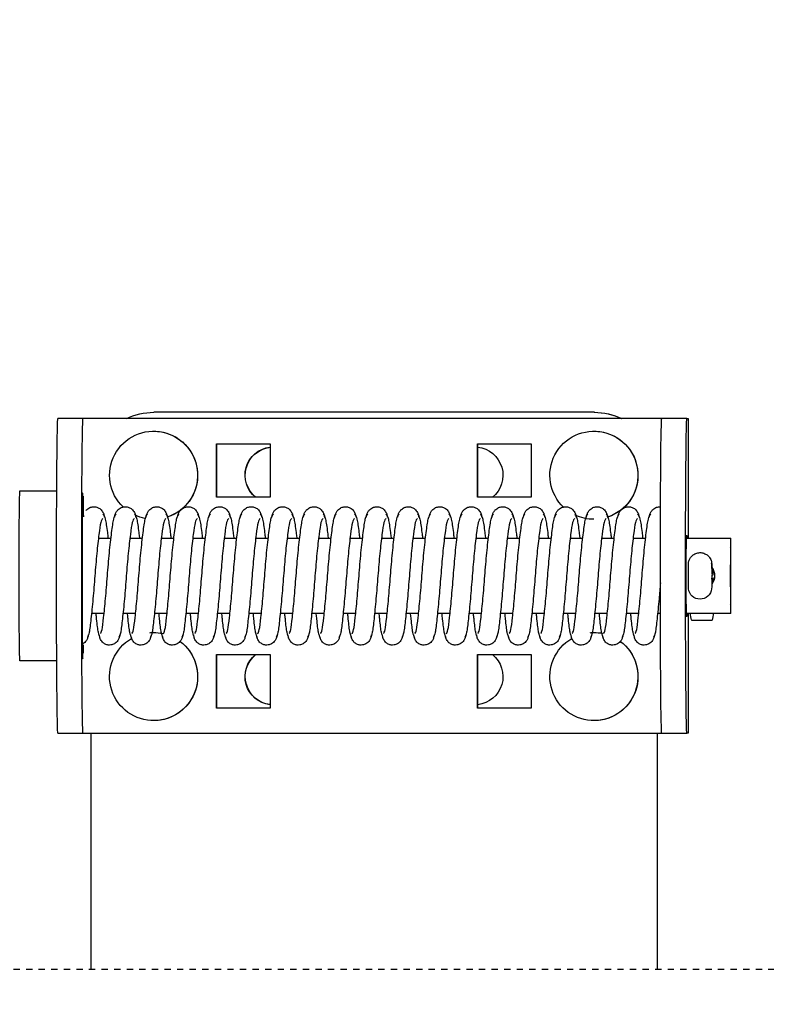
# Model space of a CAD drawing. Header units: centimetres. Extents: x 27698 to 42070, y 833 to 13367.
# Tile 25 of 59: x 29940 to 29952, y 5227 to 5242. Entities that reach past the tile are written whole.
import ezdxf

# ---------------------------------------------------------------- set-up
doc = ezdxf.new("R2010")
doc.units = ezdxf.units.CM
doc.header["$LTSCALE"] = 0.1
doc.linetypes.add('DASHED2', pattern=[9.525, 6.35, -3.175])
doc.layers.add('A_Sufity - Opis', color=4, linetype='Continuous', lineweight=13)
doc.layers.add('CKDRZWI_', color=7, linetype='Continuous')

# ---------------------------------------------------------------- blocks, each defined once
blk = doc.blocks.new('A$7E8719B1CAF')
at = {"color": 7, "linetype": 'DASHED2', "lineweight": -3}
blk.add_line((711.34, 49.5), (3936.61, 49.5), dxfattribs=at)
at = {"color": 7, "linetype": 'Continuous', "lineweight": -3}
for p, q in [((3577.65, 12), (3577.65, 49.5)), ((3667.65, 12), (3667.65, 49.5)), ((3667.69, 12), (3667.69, 49.5)), ((3572.4, 12), (3576.4, 12)), ((3576.4, 12), (3576.61, 12)), ((3576.61, 12), (3577.62, 12)), ((3577.62, 12), (3667.62, 12)), ((3667.62, 12), (3668.4, 12)), ((3668.4, 12), (3672.4, 12)), ((3672.61, 12), (3672.4, 12)), ((3672.61, -7), (3672.61, 12)), ((3587.62, 10), (3587.61, 10)), ((3657.62, 10), (3657.61, 10)), ((3597.62, 8), (3597.62, -0.5)), ((3606.12, 8), (3597.62, 8)), ((3597.65, 8), (3597.65, -0.5)), ((3606.12, -0.5), (3606.12, 8)), ((3639.12, 8), (3639.12, -0.5)), ((3647.62, 8), (3639.12, 8)), ((3639.15, 8), (3639.15, -0.5)), ((3647.62, -0.5), (3647.62, 8)), ((3572.22, 0.5), (3566.36, 0.5)), ((3597.62, -0.5), (3606.12, -0.5)), ((3639.12, -0.5), (3647.62, -0.5)), ((3587.61, -4), (3587.62, -4)), ((3657.61, -4), (3657.62, -4)), ((3676.34, -5.91), (3673.2, -5.91)), ((3579.74, -7), (3577.74, -7)), ((3584.74, -7), (3582.74, -7)), ((3589.74, -7), (3587.74, -7)), ((3594.74, -7), (3592.74, -7)), ((3599.74, -7), (3597.74, -7)), ((3604.74, -7), (3602.74, -7)), ((3609.74, -7), (3607.74, -7)), ((3614.74, -7), (3612.74, -7)), ((3619.73, -7), (3617.74, -7)), ((3624.73, -7), (3622.74, -7)), ((3629.73, -7), (3627.74, -7)), ((3634.73, -7), (3632.74, -7)), ((3639.73, -7), (3637.74, -7)), ((3644.73, -7), (3642.74, -7)), ((3649.73, -7), (3647.74, -7)), ((3654.73, -7), (3652.74, -7)), ((3659.73, -7), (3657.74, -7)), ((3664.73, -7), (3662.74, -7)), ((3668.19, -7), (3667.74, -7)), ((3679.35, -7), (3672.33, -7)), ((3676.34, -11.2), (3676.33, -10.98)), ((3676.36, -12.51), (3676.34, -11.2)), ((3676.52, -12.51), (3676.53, -11.98)), ((3676.34, -14.8), (3676.36, -13.49)), ((3676.53, -14.03), (3676.52, -13.49)), ((3578.85, -19), (3580.85, -19)), ((3583.85, -19), (3585.85, -19)), ((3588.85, -19), (3590.85, -19)), ((3593.85, -19), (3595.85, -19)), ((3598.85, -19), (3600.85, -19)), ((3603.85, -19), (3605.85, -19)), ((3608.85, -19), (3610.85, -19)), ((3613.85, -19), (3615.85, -19)), ((3618.85, -19), (3620.85, -19)), ((3623.85, -19), (3625.85, -19)), ((3628.85, -19), (3630.85, -19)), ((3633.85, -19), (3635.85, -19)), ((3638.85, -19), (3640.85, -19)), ((3643.85, -19), (3645.85, -19)), ((3648.85, -19), (3650.85, -19)), ((3653.85, -19), (3655.85, -19)), ((3658.85, -19), (3660.85, -19)), ((3663.85, -19), (3665.85, -19)), ((3672.33, -19), (3679.35, -19)), ((3672.61, -38), (3672.61, -19)), ((3566.36, -26.5), (3572.22, -26.5)), ((3606.12, -25.5), (3597.62, -25.5)), ((3597.62, -25.5), (3597.62, -34)), ((3597.65, -25.5), (3597.65, -34)), ((3606.12, -34), (3606.12, -25.5)), ((3639.12, -25.5), (3639.12, -34)), ((3647.62, -25.5), (3639.12, -25.5)), ((3639.15, -25.5), (3639.15, -34)), ((3647.62, -34), (3647.62, -25.5)), ((3597.62, -34), (3606.12, -34)), ((3639.12, -34), (3647.62, -34)), ((3587.61, -36), (3587.62, -36)), ((3657.61, -36), (3657.62, -36)), ((3576.4, -38), (3572.4, -38)), ((3576.61, -38), (3576.4, -38)), ((3577.62, -38), (3576.61, -38)), ((3667.62, -38), (3577.62, -38)), ((3657.65, -39), (3587.65, -39)), ((3657.69, -39), (3657.65, -39)), ((3668.4, -38), (3667.62, -38)), ((3672.4, -38), (3668.4, -38)), ((3672.4, -38), (3672.61, -38))]:
    blk.add_line(p, q, dxfattribs=at)
for centre, radius, start, end in [((3674.49, -11.15), 1.85, 6.3886, 173.7433), ((3674.55, -13), 2.25, 0, 36.7992), ((3678.9, -12.56), 2.54, 178.7797, 184.2455), ((3676.33, -12.78), 0.178, 269.9445, 309.3444), ((3674.55, -13), 2.25, 323.4294, 0), ((3670.16, -14.76), 6.18, 357.0618, 359.6522)]:
    blk.add_arc(centre, radius, start, end, dxfattribs=at)
for centre, major_axis, ratio, start_param, end_param in [((3572.4, -13), (0, -25), 0.008727, 3.141593, 6.283185), ((3576.4, -13), (0, 25), 0.008727, 0, 3.141593), ((3668.4, -13), (0, -25), 0.008727, 3.141593, 6.283185), ((3672.4, -13), (0, 25), 0.008727, 0, 3.141593), ((3587.61, 3), (0, -7), 0.999962, 0.644158, 5.758671), ((3587.62, 3), (0, -7), 0.999962, 0.6434, 3.141593), ((3657.61, 3), (0, -7), 0.999962, 0.644158, 5.758671), ((3657.62, 3), (0, -7), 0.999962, 0.6434, 3.141593), ((3606.65, 3), (0, 4.5), 0.999962, 0.11915, 2.461919), ((3606.69, 3), (0, 4.5), 0.999962, 0.126966, 2.461919), ((3638.65, 3), (0, 4.5), 0.999962, 3.821266, 6.171844), ((3566.36, -13), (0, -13.5), 0.008727, 3.141593, 6.283185), ((3576.36, -13), (0, -13.5), 0.008727, 2.515719, 2.716627), ((3587.61, 3), (0, -7), 0.999962, 6.200937, 6.283185), ((3587.61, 3), (0, -7), 0.999962, 0, 0.211014), ((3587.62, 3), (0, -7), 0.999962, 0, 0.210056), ((3657.61, 3), (0, -7), 0.999962, 6.200937, 6.283185), ((3657.61, 3), (0, -7), 0.999962, 0, 0.193468), ((3657.62, 3), (0, -7), 0.999962, 0, 0.192287), ((3674.76, -7.51), (0.02, 3.2), 0.577306, 1.080195, 1.440017), ((3674.77, -6.75), (-1.85, 0.03), 0.865992, 5.747922, 5.805673), ((3674.77, -6.75), (1.85, -0.03), 0.865992, 0.512416, 0.570167), ((3674.76, -7.51), (0.02, 3.2), 0.577306, 4.851893, 5.211716), ((3672.35, -13), (0, 6.5), 0.008727, 0, 3.536384), ((3672.35, -13), (0, 6.5), 0.008727, 5.888394, 6.283185), ((3676.51, -10.79), (0, -1.96), 0.008727, 0, 0.523599), ((3676.34, -12.51), (-0.18, 0.003), 0.865992, 3.141593, 3.294186), ((3676.34, -13.49), (-0.18, -0.003), 0.865992, 2.988999, 3.141595), ((3576.36, -13), (0, -13.5), 0.008727, 0.347153, 0.801063), ((3587.61, -29), (0, 7), 0.999962, 0.756653, 5.969269), ((3587.61, -29), (0, 7), 0.999962, 0.198184, 0.428563), ((3587.62, -29), (0, 7), 0.999962, 3.141593, 5.970247), ((3657.61, -29), (0, 7), 0.999962, 0.750118, 5.967505), ((3657.61, -29), (0, 7), 0.999962, 0, 0.440402), ((3657.62, -29), (0, 7), 0.999962, 3.141593, 5.968486), ((3606.65, -29), (0, -4.5), 0.999962, 3.821266, 6.164035), ((3606.69, -29), (0, -4.5), 0.999962, 3.821266, 6.156219), ((3638.65, -29), (0, -4.5), 0.999962, 0.111341, 2.461919), ((3587.65, -29), (0, 10), 0.999962, 2.690566, 3.141593), ((3657.65, -29), (0, -10), 0.999962, 0, 0.451027), ((3657.69, -29), (0, 10), 0.999962, 3.141593, 3.592619)]:
    blk.add_ellipse(centre, major_axis=major_axis, ratio=ratio, start_param=start_param, end_param=end_param, dxfattribs=at)
for major_axis in [(0, 6), (0, 4.5)]:
    blk.add_ellipse((3679.35, -13), major_axis=major_axis, ratio=0.008727, dxfattribs=at)
for points, knots in [([(3576.25, -19.06), (3576.25, -18), (3576.24, -15.66), (3576.24, -10.93), (3576.25, -6.09), (3576.28, -2.17), (3576.31, -0.28), (3576.34, 0.2), (3576.34, 0.19)], [0, 0, 0, 0, 0.1054221, 0.2684623, 0.4317097, 0.5947707, 0.7567898, 0.8281993, 0.8281993, 0.8281993, 0.8281993]), ([(3577.22, -3.61), (3577.2, -3.43), (3577.16, -3.14), (3576.95, -2.72), (3576.68, -2.41), (3576.45, -2.25), (3576.32, -2.18), (3576.29, -2.16)], [0, 0, 0, 0, 0.0864248, 0.1692708, 0.2464417, 0.3170819, 0.3367085, 0.3367085, 0.3367085, 0.3367085]), ([(3582.22, -3.61), (3582.2, -3.43), (3582.16, -3.14), (3581.95, -2.72), (3581.68, -2.41), (3581.31, -2.14), (3580.85, -2), (3580.4, -1.99), (3579.91, -2.13), (3579.45, -2.46), (3579.09, -2.99), (3579.02, -3.38), (3578.99, -3.61)], [0, 0, 0, 0, 0.086425, 0.169271, 0.246442, 0.317082, 0.439261, 0.54445, 0.653629, 0.769075, 0.886733, 1, 1, 1, 1]), ([(3587.22, -3.61), (3587.2, -3.43), (3587.16, -3.14), (3586.95, -2.72), (3586.68, -2.41), (3586.31, -2.14), (3585.85, -2), (3585.4, -1.99), (3584.91, -2.13), (3584.45, -2.46), (3584.09, -2.99), (3584.02, -3.38), (3583.99, -3.61)], [0, 0, 0, 0, 0.086425, 0.169271, 0.246442, 0.317082, 0.439261, 0.54445, 0.653629, 0.769075, 0.886733, 1, 1, 1, 1]), ([(3592.22, -3.61), (3592.2, -3.43), (3592.16, -3.14), (3591.95, -2.72), (3591.68, -2.41), (3591.31, -2.14), (3590.85, -2), (3590.4, -1.99), (3589.91, -2.13), (3589.45, -2.46), (3589.09, -2.99), (3589.02, -3.38), (3588.99, -3.61)], [0, 0, 0, 0, 0.086425, 0.169271, 0.246442, 0.317082, 0.439261, 0.54445, 0.653629, 0.769075, 0.886733, 1, 1, 1, 1]), ([(3597.22, -3.61), (3597.2, -3.43), (3597.16, -3.14), (3596.95, -2.72), (3596.68, -2.41), (3596.31, -2.14), (3595.85, -2), (3595.4, -1.99), (3594.91, -2.13), (3594.45, -2.46), (3594.09, -2.99), (3594.02, -3.38), (3593.99, -3.61)], [0, 0, 0, 0, 0.086425, 0.169271, 0.246442, 0.317082, 0.439261, 0.54445, 0.653629, 0.769075, 0.886733, 1, 1, 1, 1]), ([(3602.22, -3.61), (3602.2, -3.43), (3602.16, -3.14), (3601.95, -2.72), (3601.68, -2.41), (3601.31, -2.14), (3600.85, -2), (3600.4, -1.99), (3599.91, -2.13), (3599.45, -2.46), (3599.09, -2.99), (3599.02, -3.38), (3598.99, -3.61)], [0, 0, 0, 0, 0.086425, 0.169271, 0.246442, 0.317082, 0.439261, 0.54445, 0.653629, 0.769075, 0.886733, 1, 1, 1, 1]), ([(3607.22, -3.61), (3607.2, -3.43), (3607.16, -3.14), (3606.95, -2.72), (3606.68, -2.41), (3606.31, -2.14), (3605.85, -2), (3605.4, -1.99), (3604.91, -2.13), (3604.45, -2.46), (3604.09, -2.99), (3604.02, -3.38), (3603.99, -3.61)], [0, 0, 0, 0, 0.086425, 0.169271, 0.246442, 0.317082, 0.439261, 0.54445, 0.653629, 0.769075, 0.886733, 1, 1, 1, 1]), ([(3612.22, -3.61), (3612.2, -3.43), (3612.16, -3.14), (3611.95, -2.72), (3611.68, -2.41), (3611.31, -2.14), (3610.85, -2), (3610.4, -1.99), (3609.91, -2.13), (3609.45, -2.46), (3609.09, -2.99), (3609.02, -3.38), (3608.99, -3.61)], [0, 0, 0, 0, 0.086425, 0.169271, 0.246442, 0.317082, 0.439261, 0.54445, 0.653629, 0.769075, 0.886733, 1, 1, 1, 1]), ([(3617.22, -3.61), (3617.2, -3.43), (3617.16, -3.14), (3616.95, -2.72), (3616.68, -2.41), (3616.31, -2.14), (3615.85, -2), (3615.4, -1.99), (3614.91, -2.13), (3614.45, -2.46), (3614.09, -2.99), (3614.02, -3.38), (3613.99, -3.61)], [0, 0, 0, 0, 0.086425, 0.169271, 0.246442, 0.317082, 0.439261, 0.54445, 0.653629, 0.769075, 0.886733, 1, 1, 1, 1]), ([(3622.22, -3.61), (3622.2, -3.43), (3622.16, -3.14), (3621.95, -2.72), (3621.68, -2.41), (3621.31, -2.14), (3620.85, -2), (3620.4, -1.99), (3619.91, -2.13), (3619.45, -2.46), (3619.09, -2.99), (3619.02, -3.38), (3618.99, -3.61)], [0, 0, 0, 0, 0.086425, 0.169271, 0.246442, 0.317082, 0.439261, 0.54445, 0.653629, 0.769075, 0.886733, 1, 1, 1, 1]), ([(3627.22, -3.61), (3627.2, -3.43), (3627.16, -3.14), (3626.95, -2.72), (3626.68, -2.41), (3626.31, -2.14), (3625.85, -2), (3625.4, -1.99), (3624.91, -2.13), (3624.45, -2.46), (3624.09, -2.99), (3624.02, -3.38), (3623.99, -3.61)], [0, 0, 0, 0, 0.086425, 0.169271, 0.246442, 0.317082, 0.439261, 0.54445, 0.653629, 0.769075, 0.886733, 1, 1, 1, 1]), ([(3632.22, -3.61), (3632.2, -3.43), (3632.16, -3.14), (3631.95, -2.72), (3631.68, -2.41), (3631.31, -2.14), (3630.85, -2), (3630.4, -1.99), (3629.91, -2.13), (3629.45, -2.46), (3629.09, -2.99), (3629.02, -3.38), (3628.99, -3.61)], [0, 0, 0, 0, 0.086425, 0.169271, 0.246442, 0.317082, 0.439261, 0.54445, 0.653629, 0.769075, 0.886733, 1, 1, 1, 1]), ([(3637.22, -3.61), (3637.2, -3.43), (3637.16, -3.14), (3636.95, -2.72), (3636.68, -2.41), (3636.31, -2.14), (3635.85, -2), (3635.4, -1.99), (3634.91, -2.13), (3634.45, -2.46), (3634.08, -2.99), (3634.02, -3.38), (3633.99, -3.61)], [0, 0, 0, 0, 0.086425, 0.169271, 0.246442, 0.317082, 0.439261, 0.54445, 0.653629, 0.769075, 0.886733, 1, 1, 1, 1]), ([(3642.22, -3.61), (3642.2, -3.43), (3642.16, -3.14), (3641.95, -2.72), (3641.68, -2.41), (3641.31, -2.14), (3640.85, -2), (3640.4, -1.99), (3639.91, -2.13), (3639.45, -2.46), (3639.08, -2.99), (3639.02, -3.38), (3638.99, -3.61)], [0, 0, 0, 0, 0.086425, 0.169271, 0.246442, 0.317082, 0.439261, 0.54445, 0.653629, 0.769075, 0.886733, 1, 1, 1, 1]), ([(3647.22, -3.61), (3647.2, -3.43), (3647.16, -3.14), (3646.95, -2.72), (3646.68, -2.41), (3646.31, -2.14), (3645.85, -2), (3645.4, -1.99), (3644.91, -2.13), (3644.45, -2.46), (3644.08, -2.99), (3644.02, -3.38), (3643.99, -3.61)], [0, 0, 0, 0, 0.086425, 0.169271, 0.246442, 0.317082, 0.439261, 0.54445, 0.653629, 0.769075, 0.886733, 1, 1, 1, 1]), ([(3652.22, -3.61), (3652.2, -3.43), (3652.16, -3.14), (3651.95, -2.72), (3651.68, -2.41), (3651.3, -2.14), (3650.85, -2), (3650.4, -1.99), (3649.91, -2.13), (3649.45, -2.46), (3649.08, -2.99), (3649.02, -3.38), (3648.99, -3.61)], [0, 0, 0, 0, 0.086425, 0.169271, 0.246442, 0.317082, 0.439261, 0.54445, 0.653629, 0.769075, 0.886733, 1, 1, 1, 1]), ([(3657.22, -3.61), (3657.2, -3.43), (3657.16, -3.14), (3656.95, -2.72), (3656.68, -2.41), (3656.3, -2.14), (3655.85, -2), (3655.4, -1.99), (3654.91, -2.13), (3654.45, -2.46), (3654.08, -2.99), (3654.02, -3.38), (3653.99, -3.61)], [0, 0, 0, 0, 0.086425, 0.169271, 0.246442, 0.317082, 0.439261, 0.54445, 0.653629, 0.769075, 0.886733, 1, 1, 1, 1]), ([(3662.22, -3.61), (3662.2, -3.43), (3662.16, -3.14), (3661.95, -2.72), (3661.68, -2.41), (3661.3, -2.14), (3660.85, -2), (3660.4, -1.99), (3659.91, -2.13), (3659.45, -2.46), (3659.08, -2.99), (3659.02, -3.38), (3658.99, -3.61)], [0, 0, 0, 0, 0.086425, 0.169271, 0.246442, 0.317082, 0.439261, 0.54445, 0.653629, 0.769075, 0.886733, 1, 1, 1, 1]), ([(3667.22, -3.61), (3667.2, -3.43), (3667.16, -3.14), (3666.95, -2.72), (3666.68, -2.41), (3666.3, -2.14), (3665.85, -2), (3665.4, -1.99), (3664.91, -2.13), (3664.45, -2.46), (3664.08, -2.99), (3664.02, -3.38), (3663.99, -3.61)], [0, 0, 0, 0, 0.086425, 0.169271, 0.246442, 0.317082, 0.439261, 0.54445, 0.653629, 0.769075, 0.886733, 1, 1, 1, 1]), ([(3579.55, -22.1), (3579.43, -21.99), (3579.22, -21.75), (3578.92, -19.7), (3578.57, -16.68), (3578.27, -12.99), (3577.98, -9.24), (3577.65, -6.04), (3577.38, -3.73), (3577.19, -3.38), (3577.08, -3.21)], [0, 0, 0, 0, 0.122155, 0.241584, 0.367155, 0.490646, 0.615304, 0.744463, 0.869617, 1, 1, 1, 1]), ([(3579.14, -3.21), (3579.03, -3.37), (3578.83, -3.73), (3578.63, -5.44), (3578.51, -6.65), (3578.48, -6.91)], [0, 0, 0, 0, 0.2555428, 0.5011123, 0.5662176, 0.5662176, 0.5662176, 0.5662176]), ([(3579.15, -3.84), (3579.25, -3.94), (3579.42, -4.19), (3579.67, -6.25), (3579.98, -9.3), (3580.27, -13.01), (3580.58, -16.78), (3580.95, -20), (3581.28, -22.32), (3581.51, -22.68), (3581.65, -22.85)], [0.0013946, 0.0013946, 0.0013946, 0.0013946, 0.1222493, 0.2417539, 0.36738, 0.4908979, 0.6155517, 0.7446685, 0.8697433, 1, 1, 1, 1]), ([(3584.55, -22.1), (3584.43, -21.99), (3584.22, -21.75), (3583.92, -19.7), (3583.57, -16.68), (3583.27, -12.99), (3582.98, -9.24), (3582.65, -6.04), (3582.38, -3.73), (3582.19, -3.38), (3582.08, -3.21)], [0, 0, 0, 0, 0.122155, 0.241584, 0.367155, 0.490646, 0.615304, 0.744463, 0.869617, 1, 1, 1, 1]), ([(3584.14, -3.21), (3584.03, -3.37), (3583.83, -3.73), (3583.63, -5.44), (3583.51, -6.65), (3583.48, -6.91)], [0, 0, 0, 0, 0.2555428, 0.5011123, 0.5662176, 0.5662176, 0.5662176, 0.5662176]), ([(3584.15, -3.84), (3584.25, -3.94), (3584.42, -4.19), (3584.67, -6.25), (3584.98, -9.3), (3585.27, -13.01), (3585.58, -16.78), (3585.95, -20), (3586.28, -22.32), (3586.51, -22.68), (3586.65, -22.85)], [0.0013946, 0.0013946, 0.0013946, 0.0013946, 0.1222493, 0.2417539, 0.36738, 0.4908979, 0.6155517, 0.7446685, 0.8697433, 1, 1, 1, 1]), ([(3589.55, -22.1), (3589.43, -21.99), (3589.22, -21.75), (3588.92, -19.7), (3588.57, -16.68), (3588.27, -12.99), (3587.98, -9.24), (3587.65, -6.04), (3587.38, -3.73), (3587.19, -3.38), (3587.08, -3.21)], [0, 0, 0, 0, 0.122155, 0.241584, 0.367155, 0.490646, 0.615304, 0.744463, 0.869617, 1, 1, 1, 1]), ([(3589.14, -3.21), (3589.03, -3.37), (3588.83, -3.73), (3588.63, -5.44), (3588.51, -6.65), (3588.48, -6.91)], [0, 0, 0, 0, 0.2555428, 0.5011123, 0.5662176, 0.5662176, 0.5662176, 0.5662176]), ([(3589.15, -3.84), (3589.25, -3.94), (3589.42, -4.19), (3589.67, -6.25), (3589.98, -9.3), (3590.27, -13.01), (3590.58, -16.78), (3590.95, -20), (3591.28, -22.32), (3591.51, -22.68), (3591.65, -22.85)], [0.0013946, 0.0013946, 0.0013946, 0.0013946, 0.1222493, 0.2417539, 0.36738, 0.4908979, 0.6155517, 0.7446685, 0.8697433, 1, 1, 1, 1]), ([(3594.55, -22.1), (3594.43, -21.99), (3594.22, -21.75), (3593.92, -19.7), (3593.57, -16.68), (3593.27, -12.99), (3592.98, -9.24), (3592.65, -6.04), (3592.38, -3.73), (3592.19, -3.38), (3592.08, -3.21)], [0, 0, 0, 0, 0.122155, 0.241584, 0.367155, 0.490646, 0.615304, 0.744463, 0.869617, 1, 1, 1, 1]), ([(3594.14, -3.21), (3594.03, -3.37), (3593.83, -3.73), (3593.63, -5.44), (3593.51, -6.65), (3593.48, -6.91)], [0, 0, 0, 0, 0.2555428, 0.5011123, 0.5662176, 0.5662176, 0.5662176, 0.5662176]), ([(3594.15, -3.84), (3594.25, -3.94), (3594.42, -4.19), (3594.67, -6.25), (3594.98, -9.3), (3595.27, -13.01), (3595.58, -16.78), (3595.95, -20), (3596.28, -22.32), (3596.51, -22.68), (3596.65, -22.85)], [0.0013946, 0.0013946, 0.0013946, 0.0013946, 0.1222493, 0.2417539, 0.36738, 0.4908979, 0.6155517, 0.7446685, 0.8697433, 1, 1, 1, 1]), ([(3599.55, -22.1), (3599.43, -21.99), (3599.22, -21.75), (3598.92, -19.7), (3598.57, -16.68), (3598.27, -12.99), (3597.98, -9.24), (3597.65, -6.04), (3597.38, -3.73), (3597.19, -3.38), (3597.08, -3.21)], [0, 0, 0, 0, 0.122155, 0.241584, 0.367155, 0.490646, 0.615304, 0.744463, 0.869617, 1, 1, 1, 1]), ([(3599.14, -3.21), (3599.03, -3.37), (3598.83, -3.73), (3598.63, -5.44), (3598.51, -6.65), (3598.48, -6.91)], [0, 0, 0, 0, 0.2555428, 0.5011123, 0.5662176, 0.5662176, 0.5662176, 0.5662176]), ([(3599.15, -3.84), (3599.25, -3.94), (3599.42, -4.19), (3599.67, -6.25), (3599.98, -9.3), (3600.27, -13.01), (3600.58, -16.78), (3600.95, -20), (3601.28, -22.32), (3601.51, -22.68), (3601.65, -22.85)], [0.0013946, 0.0013946, 0.0013946, 0.0013946, 0.1222493, 0.2417539, 0.36738, 0.4908979, 0.6155517, 0.7446685, 0.8697433, 1, 1, 1, 1]), ([(3604.55, -22.1), (3604.43, -21.99), (3604.22, -21.75), (3603.92, -19.7), (3603.57, -16.68), (3603.27, -12.99), (3602.97, -9.24), (3602.65, -6.04), (3602.38, -3.73), (3602.19, -3.38), (3602.08, -3.21)], [0, 0, 0, 0, 0.122155, 0.241584, 0.367155, 0.490646, 0.615304, 0.744463, 0.869617, 1, 1, 1, 1]), ([(3604.14, -3.21), (3604.03, -3.37), (3603.83, -3.73), (3603.63, -5.44), (3603.51, -6.65), (3603.48, -6.91)], [0, 0, 0, 0, 0.2555428, 0.5011123, 0.5662176, 0.5662176, 0.5662176, 0.5662176]), ([(3604.15, -3.84), (3604.25, -3.94), (3604.42, -4.19), (3604.67, -6.25), (3604.98, -9.3), (3605.27, -13.01), (3605.58, -16.78), (3605.95, -20), (3606.28, -22.32), (3606.51, -22.68), (3606.65, -22.85)], [0.0013946, 0.0013946, 0.0013946, 0.0013946, 0.1222493, 0.2417539, 0.36738, 0.4908979, 0.6155517, 0.7446685, 0.8697433, 1, 1, 1, 1]), ([(3609.55, -22.1), (3609.43, -21.99), (3609.22, -21.75), (3608.92, -19.7), (3608.57, -16.68), (3608.27, -12.99), (3607.97, -9.24), (3607.65, -6.04), (3607.38, -3.73), (3607.19, -3.38), (3607.08, -3.21)], [0, 0, 0, 0, 0.122155, 0.241584, 0.367155, 0.490646, 0.615304, 0.744463, 0.869617, 1, 1, 1, 1]), ([(3609.14, -3.21), (3609.03, -3.37), (3608.83, -3.73), (3608.63, -5.44), (3608.51, -6.65), (3608.48, -6.91)], [0, 0, 0, 0, 0.2555428, 0.5011123, 0.5662176, 0.5662176, 0.5662176, 0.5662176]), ([(3609.15, -3.84), (3609.25, -3.94), (3609.42, -4.19), (3609.67, -6.25), (3609.98, -9.3), (3610.27, -13.01), (3610.58, -16.78), (3610.95, -20), (3611.28, -22.32), (3611.51, -22.68), (3611.65, -22.85)], [0.0013946, 0.0013946, 0.0013946, 0.0013946, 0.1222493, 0.2417539, 0.36738, 0.4908979, 0.6155517, 0.7446685, 0.8697433, 1, 1, 1, 1]), ([(3614.55, -22.1), (3614.43, -21.99), (3614.22, -21.75), (3613.92, -19.7), (3613.57, -16.68), (3613.27, -12.99), (3612.97, -9.24), (3612.65, -6.04), (3612.38, -3.73), (3612.19, -3.38), (3612.08, -3.21)], [0, 0, 0, 0, 0.122155, 0.241584, 0.367155, 0.490646, 0.615304, 0.744463, 0.869617, 1, 1, 1, 1]), ([(3614.14, -3.21), (3614.03, -3.37), (3613.83, -3.73), (3613.63, -5.44), (3613.51, -6.65), (3613.48, -6.91)], [0, 0, 0, 0, 0.2555428, 0.5011123, 0.5662176, 0.5662176, 0.5662176, 0.5662176]), ([(3614.15, -3.84), (3614.25, -3.94), (3614.42, -4.19), (3614.67, -6.25), (3614.98, -9.3), (3615.27, -13.01), (3615.58, -16.78), (3615.95, -20), (3616.27, -22.32), (3616.51, -22.68), (3616.65, -22.85)], [0.0013946, 0.0013946, 0.0013946, 0.0013946, 0.1222493, 0.2417539, 0.36738, 0.4908979, 0.6155517, 0.7446685, 0.8697433, 1, 1, 1, 1]), ([(3619.55, -22.1), (3619.43, -21.99), (3619.22, -21.75), (3618.92, -19.7), (3618.57, -16.68), (3618.27, -12.99), (3617.97, -9.24), (3617.65, -6.04), (3617.38, -3.73), (3617.19, -3.38), (3617.08, -3.21)], [0, 0, 0, 0, 0.122155, 0.241584, 0.367155, 0.490646, 0.615304, 0.744463, 0.869617, 1, 1, 1, 1]), ([(3619.14, -3.21), (3619.03, -3.37), (3618.83, -3.73), (3618.63, -5.44), (3618.51, -6.65), (3618.48, -6.91)], [0, 0, 0, 0, 0.2555428, 0.5011123, 0.5662176, 0.5662176, 0.5662176, 0.5662176]), ([(3619.15, -3.84), (3619.25, -3.94), (3619.42, -4.19), (3619.67, -6.25), (3619.98, -9.3), (3620.27, -13.01), (3620.58, -16.78), (3620.95, -20), (3621.27, -22.32), (3621.51, -22.68), (3621.65, -22.85)], [0.0013946, 0.0013946, 0.0013946, 0.0013946, 0.1222493, 0.2417539, 0.36738, 0.4908979, 0.6155517, 0.7446685, 0.8697433, 1, 1, 1, 1]), ([(3624.55, -22.1), (3624.43, -21.99), (3624.22, -21.75), (3623.92, -19.7), (3623.57, -16.68), (3623.27, -12.99), (3622.97, -9.24), (3622.65, -6.04), (3622.38, -3.73), (3622.19, -3.38), (3622.08, -3.21)], [0, 0, 0, 0, 0.122155, 0.241584, 0.367155, 0.490646, 0.615304, 0.744463, 0.869617, 1, 1, 1, 1]), ([(3624.13, -3.21), (3624.03, -3.37), (3623.83, -3.73), (3623.63, -5.44), (3623.51, -6.65), (3623.48, -6.91)], [0, 0, 0, 0, 0.2555428, 0.5011123, 0.5662176, 0.5662176, 0.5662176, 0.5662176]), ([(3624.15, -3.84), (3624.25, -3.94), (3624.42, -4.19), (3624.67, -6.25), (3624.98, -9.3), (3625.27, -13.01), (3625.58, -16.78), (3625.95, -20), (3626.27, -22.32), (3626.51, -22.68), (3626.65, -22.85)], [0.0013946, 0.0013946, 0.0013946, 0.0013946, 0.1222493, 0.2417539, 0.36738, 0.4908979, 0.6155517, 0.7446685, 0.8697433, 1, 1, 1, 1]), ([(3629.55, -22.1), (3629.43, -21.99), (3629.22, -21.75), (3628.92, -19.7), (3628.57, -16.68), (3628.27, -12.99), (3627.97, -9.24), (3627.65, -6.04), (3627.38, -3.73), (3627.19, -3.38), (3627.08, -3.21)], [0, 0, 0, 0, 0.122155, 0.241584, 0.367155, 0.490646, 0.615304, 0.744463, 0.869617, 1, 1, 1, 1]), ([(3629.13, -3.21), (3629.03, -3.37), (3628.83, -3.73), (3628.63, -5.44), (3628.51, -6.65), (3628.48, -6.91)], [0, 0, 0, 0, 0.2555428, 0.5011123, 0.5662176, 0.5662176, 0.5662176, 0.5662176]), ([(3629.15, -3.84), (3629.24, -3.94), (3629.42, -4.19), (3629.66, -6.25), (3629.98, -9.3), (3630.27, -13.01), (3630.58, -16.78), (3630.95, -20), (3631.27, -22.32), (3631.51, -22.68), (3631.65, -22.85)], [0.0013946, 0.0013946, 0.0013946, 0.0013946, 0.1222493, 0.2417539, 0.36738, 0.4908979, 0.6155517, 0.7446685, 0.8697433, 1, 1, 1, 1]), ([(3634.55, -22.1), (3634.43, -21.99), (3634.22, -21.75), (3633.92, -19.7), (3633.57, -16.68), (3633.27, -12.99), (3632.97, -9.24), (3632.65, -6.04), (3632.38, -3.73), (3632.19, -3.38), (3632.08, -3.21)], [0, 0, 0, 0, 0.122155, 0.241584, 0.367155, 0.490646, 0.615304, 0.744463, 0.869617, 1, 1, 1, 1]), ([(3634.13, -3.21), (3634.02, -3.37), (3633.83, -3.73), (3633.63, -5.44), (3633.5, -6.65), (3633.48, -6.91)], [0, 0, 0, 0, 0.2555428, 0.5011123, 0.5662176, 0.5662176, 0.5662176, 0.5662176]), ([(3634.15, -3.84), (3634.24, -3.94), (3634.42, -4.19), (3634.66, -6.25), (3634.98, -9.3), (3635.27, -13.01), (3635.58, -16.78), (3635.95, -20), (3636.27, -22.32), (3636.51, -22.68), (3636.65, -22.85)], [0.0013946, 0.0013946, 0.0013946, 0.0013946, 0.1222493, 0.2417539, 0.36738, 0.4908979, 0.6155517, 0.7446685, 0.8697433, 1, 1, 1, 1]), ([(3639.55, -22.1), (3639.43, -21.99), (3639.22, -21.75), (3638.92, -19.7), (3638.57, -16.68), (3638.27, -12.99), (3637.97, -9.24), (3637.65, -6.04), (3637.38, -3.73), (3637.19, -3.38), (3637.08, -3.21)], [0, 0, 0, 0, 0.122155, 0.241584, 0.367155, 0.490646, 0.615304, 0.744463, 0.869617, 1, 1, 1, 1]), ([(3639.13, -3.21), (3639.02, -3.37), (3638.83, -3.73), (3638.63, -5.44), (3638.5, -6.65), (3638.48, -6.91)], [0, 0, 0, 0, 0.2555428, 0.5011123, 0.5662176, 0.5662176, 0.5662176, 0.5662176]), ([(3639.15, -3.84), (3639.24, -3.94), (3639.42, -4.19), (3639.66, -6.25), (3639.98, -9.3), (3640.27, -13.01), (3640.58, -16.78), (3640.95, -20), (3641.27, -22.32), (3641.51, -22.68), (3641.65, -22.85)], [0.0013946, 0.0013946, 0.0013946, 0.0013946, 0.1222493, 0.2417539, 0.36738, 0.4908979, 0.6155517, 0.7446685, 0.8697433, 1, 1, 1, 1]), ([(3644.55, -22.1), (3644.43, -21.99), (3644.22, -21.75), (3643.92, -19.7), (3643.57, -16.68), (3643.27, -12.99), (3642.97, -9.24), (3642.65, -6.04), (3642.38, -3.73), (3642.19, -3.38), (3642.08, -3.21)], [0, 0, 0, 0, 0.122155, 0.241584, 0.367155, 0.490646, 0.615304, 0.744463, 0.869617, 1, 1, 1, 1]), ([(3644.13, -3.21), (3644.02, -3.37), (3643.83, -3.73), (3643.63, -5.44), (3643.5, -6.65), (3643.48, -6.91)], [0, 0, 0, 0, 0.2555428, 0.5011123, 0.5662176, 0.5662176, 0.5662176, 0.5662176]), ([(3644.15, -3.84), (3644.24, -3.94), (3644.42, -4.19), (3644.66, -6.25), (3644.98, -9.3), (3645.27, -13.01), (3645.58, -16.78), (3645.95, -20), (3646.27, -22.32), (3646.51, -22.68), (3646.65, -22.85)], [0.0013946, 0.0013946, 0.0013946, 0.0013946, 0.1222493, 0.2417539, 0.36738, 0.4908979, 0.6155517, 0.7446685, 0.8697433, 1, 1, 1, 1]), ([(3649.55, -22.1), (3649.43, -21.99), (3649.22, -21.75), (3648.92, -19.7), (3648.57, -16.68), (3648.27, -12.99), (3647.97, -9.24), (3647.65, -6.04), (3647.38, -3.73), (3647.19, -3.38), (3647.08, -3.21)], [0, 0, 0, 0, 0.122155, 0.241584, 0.367155, 0.490646, 0.615304, 0.744463, 0.869617, 1, 1, 1, 1]), ([(3649.13, -3.21), (3649.02, -3.37), (3648.83, -3.73), (3648.63, -5.44), (3648.5, -6.65), (3648.48, -6.91)], [0, 0, 0, 0, 0.2555428, 0.5011123, 0.5662176, 0.5662176, 0.5662176, 0.5662176]), ([(3649.15, -3.84), (3649.24, -3.94), (3649.42, -4.19), (3649.66, -6.25), (3649.98, -9.3), (3650.27, -13.01), (3650.58, -16.78), (3650.95, -20), (3651.27, -22.32), (3651.51, -22.68), (3651.65, -22.85)], [0.0013946, 0.0013946, 0.0013946, 0.0013946, 0.1222493, 0.2417539, 0.36738, 0.4908979, 0.6155517, 0.7446685, 0.8697433, 1, 1, 1, 1]), ([(3654.55, -22.1), (3654.43, -21.99), (3654.22, -21.75), (3653.92, -19.7), (3653.57, -16.68), (3653.27, -12.99), (3652.97, -9.24), (3652.65, -6.04), (3652.38, -3.73), (3652.19, -3.38), (3652.08, -3.21)], [0, 0, 0, 0, 0.122155, 0.241584, 0.367155, 0.490646, 0.615304, 0.744463, 0.869617, 1, 1, 1, 1]), ([(3654.13, -3.21), (3654.02, -3.37), (3653.83, -3.73), (3653.63, -5.44), (3653.5, -6.65), (3653.48, -6.91)], [0, 0, 0, 0, 0.2555428, 0.5011123, 0.5662176, 0.5662176, 0.5662176, 0.5662176]), ([(3654.15, -3.84), (3654.24, -3.94), (3654.42, -4.19), (3654.66, -6.25), (3654.98, -9.3), (3655.27, -13.01), (3655.58, -16.78), (3655.95, -20), (3656.27, -22.32), (3656.51, -22.68), (3656.65, -22.85)], [0.0013946, 0.0013946, 0.0013946, 0.0013946, 0.1222493, 0.2417539, 0.36738, 0.4908979, 0.6155517, 0.7446685, 0.8697433, 1, 1, 1, 1]), ([(3659.55, -22.1), (3659.43, -21.99), (3659.22, -21.75), (3658.92, -19.7), (3658.57, -16.68), (3658.27, -12.99), (3657.97, -9.24), (3657.65, -6.04), (3657.38, -3.73), (3657.19, -3.38), (3657.08, -3.21)], [0, 0, 0, 0, 0.122155, 0.241584, 0.367155, 0.490646, 0.615304, 0.744463, 0.869617, 1, 1, 1, 1]), ([(3659.13, -3.21), (3659.02, -3.37), (3658.83, -3.73), (3658.63, -5.44), (3658.5, -6.65), (3658.48, -6.91)], [0, 0, 0, 0, 0.2555428, 0.5011123, 0.5662176, 0.5662176, 0.5662176, 0.5662176]), ([(3659.15, -3.84), (3659.24, -3.94), (3659.42, -4.19), (3659.66, -6.25), (3659.98, -9.3), (3660.27, -13.01), (3660.58, -16.78), (3660.95, -20), (3661.27, -22.32), (3661.51, -22.68), (3661.65, -22.85)], [0.0013946, 0.0013946, 0.0013946, 0.0013946, 0.1222493, 0.2417539, 0.36738, 0.4908979, 0.6155517, 0.7446685, 0.8697433, 1, 1, 1, 1]), ([(3664.55, -22.1), (3664.43, -21.99), (3664.21, -21.75), (3663.92, -19.7), (3663.57, -16.68), (3663.27, -12.99), (3662.97, -9.24), (3662.65, -6.04), (3662.38, -3.73), (3662.19, -3.38), (3662.08, -3.21)], [0, 0, 0, 0, 0.122155, 0.241584, 0.367155, 0.490646, 0.615304, 0.744463, 0.869617, 1, 1, 1, 1]), ([(3664.13, -3.21), (3664.02, -3.37), (3663.83, -3.73), (3663.63, -5.44), (3663.5, -6.65), (3663.48, -6.91)], [0, 0, 0, 0, 0.2555428, 0.5011123, 0.5662176, 0.5662176, 0.5662176, 0.5662176]), ([(3664.15, -3.84), (3664.24, -3.94), (3664.42, -4.19), (3664.66, -6.25), (3664.98, -9.3), (3665.27, -13.01), (3665.58, -16.78), (3665.94, -20), (3666.27, -22.32), (3666.51, -22.68), (3666.65, -22.85)], [0.0013946, 0.0013946, 0.0013946, 0.0013946, 0.1222493, 0.2417539, 0.36738, 0.4908979, 0.6155517, 0.7446685, 0.8697433, 1, 1, 1, 1]), ([(3668.18, -11.89), (3668.11, -11.03), (3667.94, -8.93), (3667.65, -6.04), (3667.38, -3.73), (3667.19, -3.38), (3667.08, -3.21)], [0.5279698, 0.5279698, 0.5279698, 0.5279698, 0.6153044, 0.7444633, 0.8696174, 1, 1, 1, 1]), ([(3672.65, -10.95), (3672.65, -10.97), (3672.65, -11.01), (3672.64, -11.07), (3672.64, -11.15), (3672.63, -11.31), (3672.63, -11.68), (3672.63, -12.3), (3672.63, -13.01), (3672.63, -13.72), (3672.63, -14.34), (3672.63, -14.7), (3672.64, -14.86), (3672.64, -14.95), (3672.65, -15.07), (3672.68, -15.26), (3672.77, -15.56), (3672.98, -15.96), (3673.38, -16.37), (3673.95, -16.66), (3674.62, -16.74), (3675.23, -16.58), (3675.69, -16.29), (3676, -15.95), (3676.18, -15.63), (3676.28, -15.35), (3676.32, -15.15), (3676.33, -15.08), (3676.33, -15.07)], [0, 0, 0, 0, 0.007121, 0.01505, 0.027761, 0.064702, 0.130742, 0.192327, 0.256867, 0.320947, 0.385119, 0.450351, 0.486362, 0.503375, 0.512837, 0.529095, 0.555968, 0.596867, 0.650881, 0.707787, 0.768051, 0.827792, 0.875156, 0.914907, 0.948357, 0.975512, 0.995605, 1, 1, 1, 1]), ([(3672.64, -11.91), (3672.64, -12.16), (3672.64, -12.61), (3672.64, -13.43), (3672.64, -14.17), (3672.64, -14.73), (3672.67, -15.06), (3672.64, -15.04), (3672.67, -15.13), (3672.67, -15.14)], [0, 0, 0, 0, 0.1335955, 0.2673237, 0.4009999, 0.5347569, 0.6689666, 0.7393397, 0.7448745, 0.7448745, 0.7448745, 0.7448745]), ([(3676.52, -13.49), (3676.52, -13.38), (3676.51, -13.26), (3676.51, -13.21), (3676.51, -13.19), (3676.5, -13.16), (3676.48, -13.12), (3676.45, -13.09), (3676.4, -13.05), (3676.35, -13.05), (3676.33, -13.05)], [0, 0, 0, 0, 0.626817, 0.736417, 0.79444, 0.818937, 0.851227, 0.894082, 0.942759, 1, 1, 1, 1]), ([(3676.36, -13.49), (3676.36, -13.39), (3676.36, -13.28), (3676.36, -13.25), (3676.36, -13.25), (3676.36, -13.27), (3676.36, -13.28), (3676.35, -13.29), (3676.35, -13.29)], [0, 0, 0, 0, 0.644628, 0.838231, 0.935687, 0.968645, 0.996318, 1, 1, 1, 1]), ([(3676.3, -14.97), (3676.3, -14.98), (3676.31, -15), (3676.32, -15.02), (3676.32, -15.04), (3676.32, -15.05), (3676.32, -15.05), (3676.32, -15.04), (3676.32, -14.98), (3676.32, -14.73), (3676.31, -14.41), (3676.31, -14.18), (3676.31, -14.16)], [0.0800382, 0.0800382, 0.0800382, 0.0800382, 0.0962893, 0.108806, 0.1197013, 0.1334389, 0.1570046, 0.20959, 0.3499216, 0.6362148, 0.9816606, 1, 1, 1, 1]), ([(3576.34, -26.19), (3576.34, -26.19), (3576.33, -26.12), (3576.31, -25.64), (3576.29, -24.05), (3576.26, -21.58), (3576.26, -19.66), (3576.25, -19.06)], [0.2900637, 0.2900637, 0.2900637, 0.2900637, 0.3262611, 0.4346249, 0.6427546, 0.9046415, 1, 1, 1, 1]), ([(3579.57, -22.85), (3579.7, -22.68), (3579.94, -22.32), (3580.18, -20.59), (3580.33, -19.37), (3580.36, -19.09)], [0, 0, 0, 0, 0.2557867, 0.5014413, 0.5685538, 0.5685538, 0.5685538, 0.5685538]), ([(3584.57, -22.85), (3584.7, -22.68), (3584.94, -22.32), (3585.18, -20.59), (3585.33, -19.37), (3585.36, -19.09)], [0, 0, 0, 0, 0.2557867, 0.5014413, 0.5685538, 0.5685538, 0.5685538, 0.5685538]), ([(3589.57, -22.85), (3589.7, -22.68), (3589.94, -22.32), (3590.18, -20.59), (3590.33, -19.37), (3590.36, -19.09)], [0, 0, 0, 0, 0.2557867, 0.5014413, 0.5685538, 0.5685538, 0.5685538, 0.5685538]), ([(3594.57, -22.85), (3594.7, -22.68), (3594.94, -22.32), (3595.18, -20.59), (3595.33, -19.37), (3595.36, -19.09)], [0, 0, 0, 0, 0.2557867, 0.5014413, 0.5685538, 0.5685538, 0.5685538, 0.5685538]), ([(3599.57, -22.85), (3599.7, -22.68), (3599.94, -22.32), (3600.18, -20.59), (3600.33, -19.37), (3600.36, -19.09)], [0, 0, 0, 0, 0.2557867, 0.5014413, 0.5685538, 0.5685538, 0.5685538, 0.5685538]), ([(3604.57, -22.85), (3604.7, -22.68), (3604.94, -22.32), (3605.18, -20.59), (3605.33, -19.37), (3605.36, -19.09)], [0, 0, 0, 0, 0.2557867, 0.5014413, 0.5685538, 0.5685538, 0.5685538, 0.5685538]), ([(3609.57, -22.85), (3609.7, -22.68), (3609.94, -22.32), (3610.18, -20.59), (3610.33, -19.37), (3610.36, -19.09)], [0, 0, 0, 0, 0.2557867, 0.5014413, 0.5685538, 0.5685538, 0.5685538, 0.5685538]), ([(3614.56, -22.85), (3614.7, -22.68), (3614.94, -22.32), (3615.18, -20.59), (3615.33, -19.37), (3615.36, -19.09)], [0, 0, 0, 0, 0.2557867, 0.5014413, 0.5685538, 0.5685538, 0.5685538, 0.5685538]), ([(3619.56, -22.85), (3619.7, -22.68), (3619.94, -22.32), (3620.18, -20.59), (3620.33, -19.37), (3620.36, -19.09)], [0, 0, 0, 0, 0.2557867, 0.5014413, 0.5685538, 0.5685538, 0.5685538, 0.5685538]), ([(3624.56, -22.85), (3624.7, -22.68), (3624.94, -22.32), (3625.18, -20.59), (3625.33, -19.37), (3625.36, -19.09)], [0, 0, 0, 0, 0.2557867, 0.5014413, 0.5685538, 0.5685538, 0.5685538, 0.5685538]), ([(3629.56, -22.85), (3629.7, -22.68), (3629.94, -22.32), (3630.18, -20.59), (3630.33, -19.37), (3630.36, -19.09)], [0, 0, 0, 0, 0.2557867, 0.5014413, 0.5685538, 0.5685538, 0.5685538, 0.5685538]), ([(3634.56, -22.85), (3634.7, -22.68), (3634.94, -22.32), (3635.18, -20.59), (3635.33, -19.37), (3635.36, -19.09)], [0, 0, 0, 0, 0.2557867, 0.5014413, 0.5685538, 0.5685538, 0.5685538, 0.5685538]), ([(3639.56, -22.85), (3639.7, -22.68), (3639.94, -22.32), (3640.18, -20.59), (3640.33, -19.37), (3640.36, -19.09)], [0, 0, 0, 0, 0.2557867, 0.5014413, 0.5685538, 0.5685538, 0.5685538, 0.5685538]), ([(3644.56, -22.85), (3644.7, -22.68), (3644.94, -22.32), (3645.18, -20.59), (3645.33, -19.37), (3645.36, -19.09)], [0, 0, 0, 0, 0.2557867, 0.5014413, 0.5685538, 0.5685538, 0.5685538, 0.5685538]), ([(3649.56, -22.85), (3649.7, -22.68), (3649.94, -22.32), (3650.18, -20.59), (3650.33, -19.37), (3650.36, -19.09)], [0, 0, 0, 0, 0.2557867, 0.5014413, 0.5685538, 0.5685538, 0.5685538, 0.5685538]), ([(3654.56, -22.85), (3654.7, -22.68), (3654.94, -22.32), (3655.18, -20.59), (3655.33, -19.37), (3655.36, -19.09)], [0, 0, 0, 0, 0.2557867, 0.5014413, 0.5685538, 0.5685538, 0.5685538, 0.5685538]), ([(3659.56, -22.85), (3659.7, -22.68), (3659.94, -22.32), (3660.18, -20.59), (3660.33, -19.37), (3660.36, -19.09)], [0, 0, 0, 0, 0.2557867, 0.5014413, 0.5685538, 0.5685538, 0.5685538, 0.5685538]), ([(3664.56, -22.85), (3664.7, -22.68), (3664.94, -22.32), (3665.18, -20.59), (3665.33, -19.37), (3665.36, -19.09)], [0, 0, 0, 0, 0.2557867, 0.5014413, 0.5685538, 0.5685538, 0.5685538, 0.5685538]), ([(3576.88, -23.42), (3576.92, -23.47), (3577.06, -23.61), (3577.39, -23.85), (3577.86, -24), (3578.32, -24.01), (3578.82, -23.87), (3579.3, -23.52), (3579.67, -22.98), (3579.74, -22.57), (3579.77, -22.34)], [0.2048171, 0.2048171, 0.2048171, 0.2048171, 0.2412512, 0.3117936, 0.4360625, 0.5451122, 0.656655, 0.7724846, 0.8889057, 1, 1, 1, 1]), ([(3581.44, -22.34), (3581.46, -22.52), (3581.5, -22.83), (3581.72, -23.25), (3582, -23.57), (3582.39, -23.85), (3582.86, -24), (3583.31, -24.01), (3583.82, -23.87), (3584.3, -23.52), (3584.67, -22.98), (3584.74, -22.57), (3584.77, -22.34)], [0, 0, 0, 0, 0.083969, 0.165034, 0.241251, 0.311794, 0.436063, 0.545112, 0.656655, 0.772485, 0.888906, 1, 1, 1, 1]), ([(3586.44, -22.34), (3586.46, -22.52), (3586.5, -22.83), (3586.72, -23.25), (3587, -23.57), (3587.39, -23.85), (3587.86, -24), (3588.31, -24.01), (3588.82, -23.87), (3589.3, -23.52), (3589.67, -22.98), (3589.74, -22.57), (3589.77, -22.34)], [0, 0, 0, 0, 0.083969, 0.165034, 0.241251, 0.311794, 0.436063, 0.545112, 0.656655, 0.772485, 0.888906, 1, 1, 1, 1]), ([(3591.44, -22.34), (3591.46, -22.52), (3591.5, -22.83), (3591.72, -23.25), (3592, -23.57), (3592.39, -23.85), (3592.86, -24), (3593.31, -24.01), (3593.82, -23.87), (3594.3, -23.52), (3594.67, -22.98), (3594.74, -22.57), (3594.77, -22.34)], [0, 0, 0, 0, 0.083969, 0.165034, 0.241251, 0.311794, 0.436063, 0.545112, 0.656655, 0.772485, 0.888906, 1, 1, 1, 1]), ([(3596.44, -22.34), (3596.46, -22.52), (3596.5, -22.83), (3596.72, -23.25), (3597, -23.57), (3597.39, -23.85), (3597.85, -24), (3598.31, -24.01), (3598.82, -23.87), (3599.3, -23.52), (3599.67, -22.98), (3599.74, -22.57), (3599.77, -22.34)], [0, 0, 0, 0, 0.083969, 0.165034, 0.241251, 0.311794, 0.436063, 0.545112, 0.656655, 0.772485, 0.888906, 1, 1, 1, 1]), ([(3601.44, -22.34), (3601.46, -22.52), (3601.5, -22.83), (3601.72, -23.25), (3602, -23.57), (3602.39, -23.85), (3602.85, -24), (3603.31, -24.01), (3603.82, -23.87), (3604.3, -23.52), (3604.67, -22.98), (3604.74, -22.57), (3604.77, -22.34)], [0, 0, 0, 0, 0.083969, 0.165034, 0.241251, 0.311794, 0.436063, 0.545112, 0.656655, 0.772485, 0.888906, 1, 1, 1, 1]), ([(3606.44, -22.34), (3606.46, -22.52), (3606.5, -22.83), (3606.72, -23.25), (3607, -23.57), (3607.39, -23.85), (3607.85, -24), (3608.31, -24.01), (3608.82, -23.87), (3609.29, -23.52), (3609.67, -22.98), (3609.74, -22.57), (3609.77, -22.34)], [0, 0, 0, 0, 0.083969, 0.165034, 0.241251, 0.311794, 0.436063, 0.545112, 0.656655, 0.772485, 0.888906, 1, 1, 1, 1]), ([(3611.44, -22.34), (3611.46, -22.52), (3611.5, -22.83), (3611.72, -23.25), (3612, -23.57), (3612.39, -23.85), (3612.85, -24), (3613.31, -24.01), (3613.82, -23.87), (3614.29, -23.52), (3614.67, -22.98), (3614.74, -22.57), (3614.77, -22.34)], [0, 0, 0, 0, 0.083969, 0.165034, 0.241251, 0.311794, 0.436063, 0.545112, 0.656655, 0.772485, 0.888906, 1, 1, 1, 1]), ([(3616.44, -22.34), (3616.46, -22.52), (3616.5, -22.83), (3616.72, -23.25), (3617, -23.57), (3617.39, -23.85), (3617.85, -24), (3618.31, -24.01), (3618.82, -23.87), (3619.29, -23.52), (3619.67, -22.98), (3619.74, -22.57), (3619.77, -22.34)], [0, 0, 0, 0, 0.083969, 0.165034, 0.241251, 0.311794, 0.436063, 0.545112, 0.656655, 0.772485, 0.888906, 1, 1, 1, 1]), ([(3621.44, -22.34), (3621.46, -22.52), (3621.5, -22.83), (3621.72, -23.25), (3622, -23.57), (3622.39, -23.85), (3622.85, -24), (3623.31, -24.01), (3623.82, -23.87), (3624.29, -23.52), (3624.67, -22.98), (3624.74, -22.57), (3624.77, -22.34)], [0, 0, 0, 0, 0.083969, 0.165034, 0.241251, 0.311794, 0.436063, 0.545112, 0.656655, 0.772485, 0.888906, 1, 1, 1, 1]), ([(3626.44, -22.34), (3626.46, -22.52), (3626.5, -22.83), (3626.72, -23.25), (3627, -23.57), (3627.39, -23.85), (3627.85, -24), (3628.31, -24.01), (3628.82, -23.87), (3629.29, -23.52), (3629.67, -22.98), (3629.74, -22.57), (3629.77, -22.34)], [0, 0, 0, 0, 0.083969, 0.165034, 0.241251, 0.311794, 0.436063, 0.545112, 0.656655, 0.772485, 0.888906, 1, 1, 1, 1]), ([(3631.44, -22.34), (3631.46, -22.52), (3631.5, -22.83), (3631.72, -23.25), (3632, -23.57), (3632.39, -23.85), (3632.85, -24), (3633.31, -24.01), (3633.81, -23.87), (3634.29, -23.52), (3634.67, -22.98), (3634.74, -22.57), (3634.77, -22.34)], [0, 0, 0, 0, 0.083969, 0.165034, 0.241251, 0.311794, 0.436063, 0.545112, 0.656655, 0.772485, 0.888906, 1, 1, 1, 1]), ([(3636.44, -22.34), (3636.46, -22.52), (3636.5, -22.83), (3636.72, -23.25), (3637, -23.57), (3637.39, -23.85), (3637.85, -24), (3638.31, -24.01), (3638.81, -23.87), (3639.29, -23.52), (3639.67, -22.98), (3639.74, -22.57), (3639.77, -22.34)], [0, 0, 0, 0, 0.083969, 0.165034, 0.241251, 0.311794, 0.436063, 0.545112, 0.656655, 0.772485, 0.888906, 1, 1, 1, 1]), ([(3641.44, -22.34), (3641.46, -22.52), (3641.5, -22.83), (3641.72, -23.25), (3642, -23.57), (3642.39, -23.85), (3642.85, -24), (3643.31, -24.01), (3643.81, -23.87), (3644.29, -23.52), (3644.67, -22.98), (3644.74, -22.57), (3644.77, -22.34)], [0, 0, 0, 0, 0.083969, 0.165034, 0.241251, 0.311794, 0.436063, 0.545112, 0.656655, 0.772485, 0.888906, 1, 1, 1, 1]), ([(3646.44, -22.34), (3646.46, -22.52), (3646.5, -22.83), (3646.72, -23.25), (3647, -23.57), (3647.39, -23.85), (3647.85, -24), (3648.31, -24.01), (3648.81, -23.87), (3649.29, -23.52), (3649.67, -22.98), (3649.74, -22.57), (3649.77, -22.34)], [0, 0, 0, 0, 0.083969, 0.165034, 0.241251, 0.311794, 0.436063, 0.545112, 0.656655, 0.772485, 0.888906, 1, 1, 1, 1]), ([(3651.44, -22.34), (3651.46, -22.52), (3651.5, -22.83), (3651.72, -23.25), (3652, -23.57), (3652.39, -23.85), (3652.85, -24), (3653.31, -24.01), (3653.81, -23.87), (3654.29, -23.52), (3654.67, -22.98), (3654.74, -22.57), (3654.77, -22.34)], [0, 0, 0, 0, 0.083969, 0.165034, 0.241251, 0.311794, 0.436063, 0.545112, 0.656655, 0.772485, 0.888906, 1, 1, 1, 1]), ([(3656.44, -22.34), (3656.46, -22.52), (3656.5, -22.83), (3656.72, -23.25), (3657, -23.57), (3657.39, -23.85), (3657.85, -24), (3658.31, -24.01), (3658.81, -23.87), (3659.29, -23.52), (3659.67, -22.98), (3659.74, -22.57), (3659.77, -22.34)], [0, 0, 0, 0, 0.083969, 0.165034, 0.241251, 0.311794, 0.436063, 0.545112, 0.656655, 0.772485, 0.888906, 1, 1, 1, 1]), ([(3661.44, -22.34), (3661.46, -22.52), (3661.5, -22.83), (3661.72, -23.25), (3662, -23.57), (3662.39, -23.85), (3662.85, -24), (3663.31, -24.01), (3663.81, -23.87), (3664.29, -23.52), (3664.67, -22.98), (3664.74, -22.57), (3664.77, -22.34)], [0, 0, 0, 0, 0.083969, 0.165034, 0.241251, 0.311794, 0.436063, 0.545112, 0.656655, 0.772485, 0.888906, 1, 1, 1, 1]), ([(3666.44, -22.34), (3666.46, -22.52), (3666.5, -22.83), (3666.72, -23.25), (3667, -23.57), (3667.38, -23.85), (3667.81, -23.99), (3668.09, -24.01), (3668.21, -24)], [0, 0, 0, 0, 0.0839688, 0.1650337, 0.2412512, 0.3117936, 0.4360625, 0.5184411, 0.5184411, 0.5184411, 0.5184411])]:
    blk.add_open_spline(points, degree=3, knots=knots, dxfattribs=at)

msp = doc.modelspace()

# ---------------------------------------------------------------- hatches: boundary and pattern name
at = {"layer": 'A_Sufity - Opis'}
h = msp.add_hatch(dxfattribs=at)
h.set_pattern_fill('GR_GENERAL', color=256, scale=15)
h.set_pattern_definition([(45, (0, 0), (-21.213203, 21.213203), [])])
h.paths.add_polyline_path([(29603.234, 5714.104), (31730.236, 5724.076), (31730.236, 5160.111), (30722.051, 5160.111), (30722.14, 5150.111), (29616.644, 5150.104), (29616.644, 5211.354), (29603.236, 5211.354)])

# ---------------------------------------------------------------- block references
at = {"layer": 'CKDRZWI_', "xscale": -0.1, "yscale": 0.1, "zscale": 0.1, "rotation": 180}
msp.add_blockref('A$7E8719B1CAF', (29583.236, 5232.354), dxfattribs=at)

doc.saveas('drawing.dxf')
